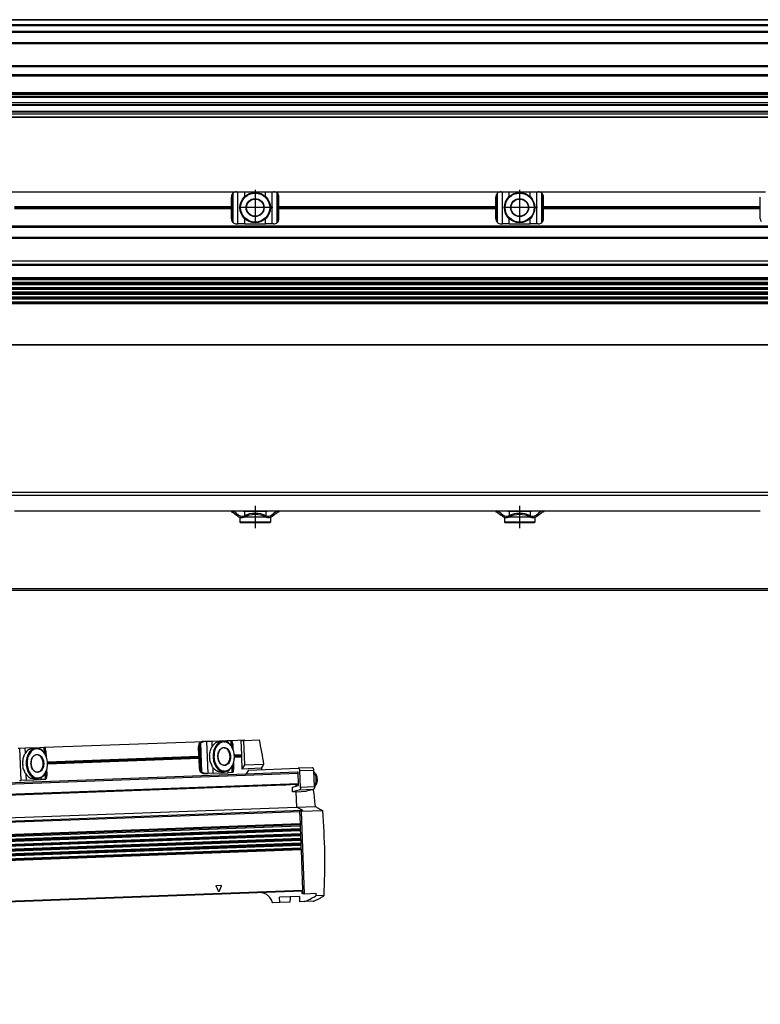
# Model space of a CAD drawing. Header units: millimetres. Extents: x -285 to 2170, y -280 to 203.
# Tile 28 of 32: x 1592 to 1872, y -252 to 120. Entities that reach past the tile are written whole.
import ezdxf

# ---------------------------------------------------------------- set-up
doc = ezdxf.new("R2010")
doc.units = ezdxf.units.MM
doc.linetypes.add('DOT_CENTER', pattern=[14, 12, -1, 0, -1])
doc.layers.add('1', color=7, linetype='Continuous')

# ---------------------------------------------------------------- blocks, each defined once
blk = doc.blocks.new('REGLA__10', base_point=(445.6, 83.41))
at = {"color": 7, "linetype": 'Continuous'}
for p, q in [((2094.3, 120.41), (543.3, 120.41)), ((554.6, 118.41), (2096.1, 118.41)), ((554.6, 115.91), (2096.1, 115.91)), ((554.6, 111.61), (2096.1, 111.61)), ((554.6, 102.91), (2096.1, 102.91)), ((2096.1, 98.99), (554.6, 98.99)), ((2096.1, 92.69), (554.6, 92.69)), ((554.6, 92.47), (2096.1, 92.47)), ((554.6, 92.43), (2096.1, 92.43)), ((2096.1, 92.09), (554.6, 92.09)), ((2096.1, 91.3), (554.6, 91.3)), ((2096.1, 90.91), (554.6, 90.91)), ((553.73, 85.83), (2090.3, 85.83)), ((2096.1, 88.91), (554.6, 88.91)), ((554.6, 88.13), (2090.3, 88.13)), ((2096.1, 84.71), (456.1, 84.71)), ((456.1, 83.71), (2096.1, 83.71)), ((2096.1, 83.41), (456.1, 83.41)), ((2096.1, 85.42), (543.32, 85.42))]:
    blk.add_line(p, q, dxfattribs=at)
at = {"color": 3, "linetype": 'Continuous'}
for p, q in [((2096.1, 120.21), (543.5, 120.21)), ((554.6, 118.61), (2096.1, 118.61)), ((554.6, 118.21), (2096.1, 118.21)), ((554.6, 116.09), (2096.1, 116.09)), ((554.6, 115.71), (2096.1, 115.71)), ((554.6, 111.81), (2096.1, 111.81)), ((554.6, 111.41), (2096.1, 111.41)), ((554.6, 103.11), (2096.1, 103.11)), ((554.6, 102.71), (2096.1, 102.71)), ((2096.1, 99.49), (554.6, 99.49)), ((554.6, 88.33), (2096.1, 88.33)), ((543.53, 85.63), (2096.1, 85.63))]:
    blk.add_line(p, q, dxfattribs=at)
blk = doc.blocks.new('Regla_G2_cm1540__12', base_point=(445.6, 83.41))
blk.add_blockref('REGLA__10', (445.6, 83.41))
blk = doc.blocks.new('E1', base_point=(626, 100.95))
blk.add_blockref('Regla_G2_cm1540__12', (445.6, 83.41))
blk = doc.blocks.new('REGLA__20', base_point=(445.6, -96.46))
at = {"color": 7, "linetype": 'Continuous'}
for p, q in [((2096.1, -58.46), (456.1, -58.46)), ((456.1, -59.46), (2096.1, -59.46)), ((1589.6, -65.46), (1671.6, -65.46)), ((1671.6, -65.46), (1671.93, -65.46)), ((1671.6, -65.46), (1671.6, -65.96)), ((1671.93, -65.96), (1671.6, -65.96)), ((1671.93, -65.46), (1689.27, -65.46)), ((1672.23, -66.06), (1673.6, -67.08)), ((1673.6, -66.46), (1672.53, -65.66)), ((1673.6, -66.46), (1674.4, -67.06)), ((1676.1, -65.46), (1676.1, -65.71)), ((1676.63, -65.71), (1676.1, -65.71)), ((1676.63, -65.71), (1676.63, -67.19)), ((1684.58, -65.71), (1676.63, -65.71)), ((1684.58, -65.71), (1684.58, -67.19)), ((1685.1, -65.71), (1684.58, -65.71)), ((1685.1, -65.46), (1685.1, -65.71)), ((1686.8, -67.06), (1687.6, -66.46)), ((1688.67, -65.66), (1687.6, -66.46)), ((1687.6, -67.08), (1688.97, -66.06)), ((1689.13, -65.96), (1688.97, -66.06)), ((1689.6, -65.96), (1689.13, -65.96)), ((1689.27, -65.46), (1689.6, -65.46)), ((1689.6, -65.46), (1689.6, -65.96)), ((1689.6, -65.46), (1771.6, -65.46)), ((1771.6, -65.46), (1771.93, -65.46)), ((1771.6, -65.46), (1771.6, -65.96)), ((1771.93, -65.96), (1771.6, -65.96)), ((1771.93, -65.46), (1789.27, -65.46)), ((1772.23, -66.06), (1773.6, -67.08)), ((1773.6, -66.46), (1772.53, -65.66)), ((1773.6, -66.46), (1774.4, -67.06)), ((1776.1, -65.46), (1776.1, -65.71)), ((1776.63, -65.71), (1776.1, -65.71)), ((1776.63, -65.71), (1776.63, -67.19)), ((1784.58, -65.71), (1776.63, -65.71)), ((1784.58, -65.71), (1784.58, -67.19)), ((1785.1, -65.71), (1784.58, -65.71)), ((1785.1, -65.46), (1785.1, -65.71)), ((1786.8, -67.06), (1787.6, -66.46)), ((1788.67, -65.66), (1787.6, -66.46)), ((1787.6, -67.08), (1788.97, -66.06)), ((1789.13, -65.96), (1788.97, -66.06)), ((1789.6, -65.96), (1789.13, -65.96)), ((1789.27, -65.46), (1789.6, -65.46)), ((1789.6, -65.46), (1789.6, -65.96)), ((1789.6, -65.46), (1871.6, -65.46)), ((1674.1, -67.46), (1673.6, -67.08)), ((1674.85, -67.86), (1674.85, -69.71)), ((1674.9, -67.86), (1674.85, -67.86)), ((1686.35, -69.71), (1674.85, -69.71)), ((1675.1, -69.96), (1674.85, -69.71)), ((1686.1, -69.96), (1675.1, -69.96)), ((1676.63, -67.86), (1676.3, -67.86)), ((1676.63, -67.74), (1676.63, -67.86)), ((1684.58, -67.86), (1676.63, -67.86)), ((1684.58, -67.74), (1684.58, -67.86)), ((1684.9, -67.86), (1684.58, -67.86)), ((1686.1, -69.96), (1686.35, -69.71)), ((1686.35, -67.86), (1686.3, -67.86)), ((1686.35, -67.86), (1686.35, -69.71)), ((1687.1, -67.46), (1687.6, -67.08)), ((1774.1, -67.46), (1773.6, -67.08)), ((1774.85, -67.86), (1774.85, -69.71)), ((1774.9, -67.86), (1774.85, -67.86)), ((1786.35, -69.71), (1774.85, -69.71)), ((1775.1, -69.96), (1774.85, -69.71)), ((1786.1, -69.96), (1775.1, -69.96)), ((1776.63, -67.86), (1776.3, -67.86)), ((1776.63, -67.74), (1776.63, -67.86)), ((1784.58, -67.86), (1776.63, -67.86)), ((1784.58, -67.74), (1784.58, -67.86)), ((1784.9, -67.86), (1784.58, -67.86)), ((1786.1, -69.96), (1786.35, -69.71)), ((1786.35, -67.86), (1786.3, -67.86)), ((1786.35, -67.86), (1786.35, -69.71)), ((1787.1, -67.46), (1787.6, -67.08)), ((543.3, -95.46), (2094.3, -95.46))]:
    blk.add_line(p, q, dxfattribs=at)
at = {"color": 3, "linetype": 'Continuous'}
for p, q in [((1673.6, -66.46), (1673.6, -67.08)), ((1687.6, -66.46), (1687.6, -67.08)), ((1773.6, -66.46), (1773.6, -67.08)), ((1787.6, -66.46), (1787.6, -67.08)), ((2094.3, -94.96), (457.9, -94.96))]:
    blk.add_line(p, q, dxfattribs=at)
at = {"color": 7, "linetype": 'Continuous'}
for centre, radius, start, end in [((1671.93, -66.46), 1, 53.1301, 90), ((1671.93, -66.46), 0.5, 53.1301, 90), ((1680.6, -76.27), 9.91, 65.247, 114.753), ((1680.6, -76.27), 9.41, 65.256, 114.744), ((1689.27, -66.46), 1, 90, 126.8699), ((1771.93, -66.46), 1, 53.1301, 90), ((1771.93, -66.46), 0.5, 53.1301, 90), ((1780.6, -76.27), 9.91, 65.247, 114.753), ((1780.6, -76.27), 9.41, 65.256, 114.744), ((1789.27, -66.46), 1, 90, 126.8699), ((1675.6, -65.46), 2.5, 233.1301, 253.7398), ((1675.6, -65.46), 2, 233.1301, 295.1169), ((1675.6, -65.46), 2.5, 253.7398, 286.2602), ((1675.6, -65.46), 2.5, 286.2602, 295.0781), ((1685.6, -65.46), 2.5, 244.9219, 253.7398), ((1685.6, -65.46), 2, 244.8831, 306.8699), ((1685.6, -65.46), 2.5, 253.7398, 286.2602), ((1685.6, -65.46), 2.5, 286.2602, 306.8699), ((1775.6, -65.46), 2.5, 233.1301, 253.7398), ((1775.6, -65.46), 2, 233.1301, 295.1169), ((1775.6, -65.46), 2.5, 253.7398, 286.2602), ((1775.6, -65.46), 2.5, 286.2602, 295.0781), ((1785.6, -65.46), 2.5, 244.9219, 253.7398), ((1785.6, -65.46), 2, 244.8831, 306.8699), ((1785.6, -65.46), 2.5, 253.7398, 286.2602), ((1785.6, -65.46), 2.5, 286.2602, 306.8699)]:
    blk.add_arc(centre, radius, start, end, dxfattribs=at)
at = {"layer": '1', "color": 2, "linetype": 'DOT_CENTER'}
for p, q in [((1680.6, -63.46), (1680.6, -71.96)), ((1780.6, -63.46), (1780.6, -71.96))]:
    blk.add_line(p, q, dxfattribs=at)
blk = doc.blocks.new('Regla_G2_cm1540__21', base_point=(445.6, -96.46))
blk.add_blockref('REGLA__20', (445.6, -96.46))
blk = doc.blocks.new('B1', base_point=(626, -76))
blk.add_blockref('Regla_G2_cm1540__21', (445.6, -96.46))
blk = doc.blocks.new('REGLA__23', base_point=(506.37, -257.01))
at = {"color": 7, "linetype": 'Continuous'}
for p, q in [((1600.94, -154.86), (1661.27, -152.63)), ((1661.27, -152.63), (1661.71, -152.61)), ((1661.71, -152.61), (1662.33, -152.59)), ((1662.33, -152.59), (1664.32, -152.52)), ((1664.32, -152.52), (1669.89, -152.31)), ((1667.21, -152.66), (1668.52, -152.61)), ((1669.89, -152.31), (1671.51, -152.25)), ((1671.51, -152.25), (1671.6, -152.25)), ((1671.6, -152.25), (1676.46, -152.07)), ((1675.19, -152.31), (1676.25, -152.27)), ((1675.19, -152.31), (1675.39, -157.67)), ((1676.25, -152.27), (1676.6, -161.57)), ((1676.25, -152.27), (1676.47, -152.27)), ((1676.46, -152.07), (1676.47, -152.27)), ((1676.47, -152.27), (1682.09, -152.06)), ((1591.05, -155.23), (1591.66, -155.21)), ((1591.66, -155.21), (1593.66, -155.13)), ((1593.66, -155.13), (1599.23, -154.93)), ((1596.55, -155.28), (1597.86, -155.23)), ((1599.23, -154.93), (1600.85, -154.87)), ((1600.85, -154.87), (1600.94, -154.86)), ((1601.28, -157.57), (1601.2, -155.4)), ((1601.25, -155.56), (1601.2, -155.4)), ((1601.25, -155.56), (1601.32, -157.65)), ((1659.35, -158.26), (1659.22, -154.71)), ((1659.88, -162.89), (1659.57, -154.69)), ((1671.91, -152.94), (1671.86, -152.78)), ((1671.94, -154.95), (1671.86, -152.78)), ((1671.91, -152.94), (1671.99, -155.03)), ((1672.35, -155.88), (1672.29, -154.22)), ((1601.69, -158.49), (1601.63, -156.84)), ((1602.1, -160.38), (1659.35, -158.26)), ((1659.38, -159.14), (1602.14, -161.27)), ((1659.38, -159.14), (1659.35, -158.26)), ((1659.52, -162.9), (1659.38, -159.14)), ((1672.77, -157.77), (1675.39, -157.67)), ((1675.42, -158.55), (1672.8, -158.65)), ((1675.39, -157.67), (1675.42, -158.55)), ((1675.42, -158.55), (1675.59, -163.11)), ((1601.93, -165.03), (1601.87, -163.18)), ((1672.27, -163.89), (1672.19, -161.52)), ((1672.22, -161.43), (1672.31, -163.72)), ((1672.27, -163.89), (1672.31, -163.72)), ((1672.6, -162.42), (1672.53, -160.56)), ((1676.6, -161.57), (1675.59, -163.11)), ((1682.92, -162.83), (1675.59, -163.11)), ((1676.6, -161.57), (1683.8, -161.3)), ((1678.09, -163.51), (1677.08, -165.05)), ((1678.09, -163.51), (1696.81, -162.82)), ((1702.11, -162.62), (1696.81, -162.82)), ((1697.79, -170.04), (1697.55, -163.79)), ((1703.09, -169.84), (1702.85, -163.6)), ((1677.08, -165.05), (541.26, -207.14)), ((1591.5, -167.42), (1592.12, -167.4)), ((1594.11, -167.33), (1592.12, -167.4)), ((1594.11, -167.33), (1599.68, -167.12)), ((1596.97, -166.77), (1598.28, -166.72)), ((1601.3, -167.06), (1599.68, -167.12)), ((1601.39, -167.06), (1601.3, -167.06)), ((1601.61, -166.51), (1601.52, -164.14)), ((1601.56, -164.05), (1601.65, -166.34)), ((1601.61, -166.51), (1601.65, -166.34)), ((1661.72, -164.82), (1662.16, -164.8)), ((1662.16, -164.8), (1662.78, -164.78)), ((1664.77, -164.71), (1662.78, -164.78)), ((1664.77, -164.71), (1670.34, -164.5)), ((1667.64, -164.15), (1668.94, -164.1)), ((1671.96, -164.44), (1670.34, -164.5)), ((1672.05, -164.44), (1671.96, -164.44)), ((1696.51, -164.33), (1677.08, -165.05)), ((1696.87, -164.32), (1696.51, -164.33)), ((1696.88, -164.82), (1696.87, -164.32)), ((1697.02, -168.52), (1696.88, -164.82)), ((541.42, -211.54), (1697.03, -168.72)), ((541.69, -211.71), (1691.77, -169.09)), ((1696.09, -169), (1691.99, -169.15)), ((1694.68, -169.95), (1697.05, -169.3)), ((1694.74, -171.72), (1694.68, -169.95)), ((1697.23, -171.05), (1694.74, -171.72)), ((1695.91, -169.01), (1695.93, -169.61)), ((1697.05, -169.3), (1697.02, -168.52)), ((1702.53, -170.85), (1700.05, -171.52)), ((1702.59, -170.99), (1701.92, -171.01)), ((1696.01, -171.67), (1694.74, -171.72)), ((1696.02, -171.67), (1696.01, -171.67)), ((1696.01, -171.67), (1696.23, -177.49)), ((1696.02, -171.67), (1700.05, -171.52)), ((1696.02, -171.67), (1696.24, -177.48)), ((537.38, -220.43), (1696.23, -177.49)), ((1698.45, -178.63), (1696.23, -177.49)), ((1696.24, -177.48), (1703.25, -177.22)), ((1698.67, -178.74), (1696.24, -177.48)), ((1697.4, -178.78), (1698.67, -178.74)), ((1697.4, -178.78), (1697.42, -179.13)), ((1697.4, -178.78), (1698.12, -179.15)), ((1697.42, -179.13), (1697.59, -183.86)), ((1706.15, -178.86), (1698.12, -179.15)), ((1699.28, -210.26), (1698.12, -179.15)), ((1697.59, -183.86), (541.98, -226.68)), ((542.01, -227.37), (1697.62, -184.54)), ((1697.66, -185.69), (542.05, -228.52)), ((1697.59, -183.86), (1697.62, -184.54)), ((1697.62, -184.54), (1697.66, -185.69)), ((1697.66, -185.69), (1697.68, -186.37)), ((542.07, -229.2), (1697.68, -186.37)), ((542.12, -230.35), (1697.73, -187.52)), ((542.14, -231.03), (1697.75, -188.21)), ((1697.79, -189.36), (542.18, -232.18)), ((1697.68, -186.37), (1697.73, -187.52)), ((1697.73, -187.52), (1697.75, -188.21)), ((1697.75, -188.21), (1697.79, -189.36)), ((1697.79, -189.36), (1697.82, -190.04)), ((542.21, -232.86), (1697.82, -190.04)), ((1697.86, -191.19), (542.25, -234.01)), ((542.28, -234.69), (1697.89, -191.87)), ((1697.93, -193.02), (542.32, -235.84)), ((1697.96, -193.7), (542.35, -236.53)), ((1697.82, -190.04), (1697.86, -191.19)), ((1697.86, -191.19), (1697.89, -191.87)), ((1697.89, -191.87), (1697.93, -193.02)), ((1697.93, -193.02), (1697.96, -193.7)), ((1697.96, -193.7), (1698.53, -209.09)), ((1698.53, -209.29), (542.92, -252.11)), ((1693.85, -211.41), (1689.81, -211.56)), ((1689.89, -213.61), (1689.81, -211.56)), ((1697.31, -211.28), (1693.85, -211.41)), ((1697.31, -211.28), (1697.39, -213.33)), ((1698.42, -210.09), (1698.39, -209.29)), ((1698.53, -209.09), (1698.57, -210.28)), ((1699.28, -210.26), (1698.57, -210.28)), ((1699.28, -210.26), (1703.52, -210.1)), ((1703.52, -210.1), (1703.55, -211.12)), ((1706.66, -211), (1703.55, -211.12)), ((1689.89, -213.61), (1687.24, -213.71)), ((1693.73, -213.47), (1689.89, -213.61)), ((1699.13, -213.26), (1697.39, -213.33)), ((1702.53, -213.14), (1699.13, -213.26))]:
    blk.add_line(p, q, dxfattribs=at)
at = {"color": 3, "linetype": 'Continuous'}
for p, q in [((1662.78, -164.78), (1662.33, -152.59)), ((1664.39, -154.46), (1664.32, -152.52)), ((1669.91, -152.9), (1669.89, -152.31)), ((1671.59, -154.37), (1671.51, -152.25)), ((1592.12, -167.4), (1591.66, -155.21)), ((1593.73, -157.08), (1593.66, -155.13)), ((1599.25, -155.52), (1599.23, -154.93)), ((1600.93, -156.99), (1600.85, -154.87)), ((1659.22, -154.71), (1659.57, -154.69)), ((1660.15, -163.98), (1659.77, -153.58)), ((1660.45, -164.33), (1660.04, -153.21)), ((1602.13, -160.75), (1659.37, -158.63)), ((1602.13, -160.9), (1659.37, -158.77)), ((1672.79, -158.14), (1675.41, -158.04)), ((1672.8, -158.28), (1675.41, -158.18)), ((1659.52, -162.9), (1659.88, -162.89)), ((1664.77, -164.71), (1664.69, -162.56)), ((1670.34, -164.5), (1670.31, -163.71)), ((1671.96, -164.44), (1671.88, -162.12)), ((1702.85, -163.6), (1697.55, -163.79)), ((1696.88, -164.82), (541.28, -207.64)), ((1594.11, -167.33), (1594.03, -165.18)), ((1599.68, -167.12), (1599.65, -166.33)), ((1601.3, -167.06), (1601.22, -164.73)), ((541.41, -211.34), (1697.02, -168.52)), ((541.88, -211.6), (1691.62, -168.99)), ((1702.53, -170.85), (1697.23, -171.05)), ((1703.09, -169.84), (1697.79, -170.04)), ((539.6, -221.57), (1698.45, -178.63)), ((541.58, -221.96), (1697.42, -179.13)), ((1697.6, -184.13), (541.99, -226.95)), ((1697.61, -184.27), (542, -227.1)), ((1697.67, -185.96), (542.06, -228.79)), ((1697.67, -186.1), (542.06, -228.93)), ((1697.74, -187.79), (542.13, -230.62)), ((1697.74, -187.94), (542.13, -230.76)), ((1697.8, -189.63), (542.2, -232.45)), ((1697.81, -189.77), (542.2, -232.59)), ((1697.87, -191.46), (542.26, -234.28)), ((1697.88, -191.6), (542.27, -234.42)), ((1697.94, -193.29), (542.33, -236.11)), ((1697.95, -193.43), (542.34, -236.25)), ((1666.75, -209.34), (1665.93, -207.52)), ((1666.07, -207.14), (1667.58, -207.08)), ((1667.74, -207.45), (1667.06, -209.33)), ((1698.53, -209.09), (542.92, -251.91))]:
    blk.add_line(p, q, dxfattribs=at)
at = {"color": 7, "linetype": 'Continuous'}
for centre, radius, start, end in [((1671.45, -158.26), 8.1, 176.76, 187.4846), ((1600.79, -160.87), 8.1, 176.76, 187.4846), ((1691.96, -168.27), 0.886, 260.4711, 272.0924)]:
    blk.add_arc(centre, radius, start, end, dxfattribs=at)
for points, knots in [([(1661.27, -152.63), (1661.03, -152.65), (1660.58, -152.69), (1660.16, -152.89), (1659.96, -152.99)], [0, 0, 0, 0, 0.691442, 1.364768, 1.364768, 1.364768, 1.364768]), ([(1660.04, -153.21), (1660.29, -153.05), (1660.79, -152.71), (1661.4, -152.65), (1661.71, -152.61)], [0, 0, 0, 0, 0.878357, 1.798194, 1.798194, 1.798194, 1.798194]), ([(1667.21, -152.66), (1666.62, -152.79), (1665.37, -153.07), (1664.63, -154.14), (1664.24, -154.7)], [0, 0, 0, 0, 1.741697, 3.722677, 3.722677, 3.722677, 3.722677]), ([(1668.52, -152.61), (1667.98, -152.73), (1666.84, -152.97), (1665.57, -154.43), (1664.76, -156.32), (1664.7, -157.76), (1664.67, -158.51)], [0, 0, 0, 0, 1.616329, 3.431134, 5.494301, 7.716385, 7.716385, 7.716385, 7.716385]), ([(1672.79, -158.21), (1672.71, -157.46), (1672.54, -156.03), (1671.6, -154.2), (1670.22, -152.85), (1669.06, -152.69), (1668.52, -152.61)], [0, 0, 0, 0, 2.222084, 4.285251, 6.100056, 7.716385, 7.716385, 7.716385, 7.716385]), ([(1671.6, -152.25), (1671.65, -152.29), (1671.8, -152.42), (1671.84, -152.63), (1671.86, -152.78)], [0, 0, 0, 0, 0.1908491, 0.6061063, 0.6061063, 0.6061063, 0.6061063]), ([(1682.09, -152.06), (1682.4, -153.59), (1683.02, -156.66), (1683.54, -159.75), (1683.8, -161.3)], [0, 0, 0, 0, 4.693102, 9.399739, 9.399739, 9.399739, 9.399739]), ([(1596.55, -155.28), (1595.96, -155.41), (1594.71, -155.69), (1593.97, -156.76), (1593.58, -157.32)], [0, 0, 0, 0, 1.741697, 3.722677, 3.722677, 3.722677, 3.722677]), ([(1597.86, -155.23), (1597.32, -155.35), (1596.17, -155.59), (1594.9, -157.05), (1594.09, -158.94), (1594.04, -160.38), (1594.01, -161.13)], [0, 0, 0, 0, 1.616329, 3.431134, 5.494301, 7.716385, 7.716385, 7.716385, 7.716385]), ([(1602.13, -160.82), (1602.05, -160.12), (1601.89, -158.75), (1600.98, -156.98), (1599.67, -155.75), (1598.04, -155.31), (1596.43, -155.87), (1595.22, -157.19), (1594.44, -159.03), (1594.39, -160.4), (1594.36, -161.11)], [0, 0, 0, 0, 2.125471, 4.098936, 5.834836, 7.38089, 8.926944, 10.662844, 12.636309, 14.76178, 14.76178, 14.76178, 14.76178]), ([(1602.13, -160.82), (1602.05, -160.08), (1601.88, -158.65), (1600.93, -156.82), (1599.56, -155.47), (1598.4, -155.3), (1597.86, -155.23)], [0, 0, 0, 0, 2.222084, 4.285251, 6.100056, 7.716385, 7.716385, 7.716385, 7.716385]), ([(1600.94, -154.86), (1600.99, -154.91), (1601.14, -155.04), (1601.18, -155.25), (1601.2, -155.4)], [0, 0, 0, 0, 0.1908491, 0.6061063, 0.6061063, 0.6061063, 0.6061063]), ([(1601.63, -156.84), (1601.61, -156.61), (1601.56, -156.15), (1601.35, -155.75), (1601.25, -155.56)], [0, 0, 0, 0, 0.694624, 1.348749, 1.348749, 1.348749, 1.348749]), ([(1659.41, -153.59), (1659.35, -153.77), (1659.23, -154.13), (1659.22, -154.51), (1659.22, -154.71)], [0, 0, 0, 0, 0.556583, 1.137064, 1.137064, 1.137064, 1.137064]), ([(1659.41, -153.59), (1659.44, -153.53), (1659.5, -153.41), (1659.62, -153.25), (1659.78, -153.1), (1659.9, -153.02), (1659.96, -152.99)], [0, 0, 0, 0, 0.2023408, 0.4055734, 0.6111536, 0.8295963, 0.8295963, 0.8295963, 0.8295963]), ([(1659.77, -153.58), (1659.71, -153.76), (1659.58, -154.12), (1659.58, -154.5), (1659.57, -154.69)], [0, 0, 0, 0, 0.556583, 1.137064, 1.137064, 1.137064, 1.137064]), ([(1659.77, -153.58), (1659.78, -153.55), (1659.81, -153.48), (1659.87, -153.39), (1659.95, -153.29), (1660.01, -153.24), (1660.04, -153.21)], [0, 0, 0, 0, 0.1080226, 0.2240645, 0.3298644, 0.4579017, 0.4579017, 0.4579017, 0.4579017]), ([(1663.37, -157.8), (1663.4, -157.51), (1663.47, -156.95), (1663.69, -156.14), (1663.96, -155.4), (1664.15, -154.92), (1664.24, -154.7)], [0, 0, 0, 0, 0.859657, 1.688445, 2.516812, 3.22962, 3.22962, 3.22962, 3.22962]), ([(1672.79, -158.21), (1672.71, -157.5), (1672.56, -156.13), (1671.65, -154.36), (1670.34, -153.13), (1668.7, -152.7), (1667.1, -153.25), (1665.88, -154.58), (1665.11, -156.41), (1665.05, -157.78), (1665.02, -158.49)], [0, 0, 0, 0, 2.125471, 4.098936, 5.834836, 7.38089, 8.926944, 10.662844, 12.636309, 14.76178, 14.76178, 14.76178, 14.76178]), ([(1666.51, -158.44), (1666.59, -159.02), (1666.74, -160.1), (1667.65, -161.4), (1669.04, -161.93), (1670.39, -161.3), (1671.18, -159.94), (1671.41, -158.26), (1671.05, -156.6), (1670.17, -155.3), (1668.77, -154.77), (1667.43, -155.4), (1666.61, -156.76), (1666.54, -157.86), (1666.51, -158.44)], [0, 0, 0, 0, 1.730223, 3.254404, 4.539877, 5.825349, 7.349531, 9.079753, 10.809976, 12.334157, 13.61963, 14.905103, 16.429284, 18.159507, 18.159507, 18.159507, 18.159507]), ([(1668.68, -155.11), (1668.38, -155.17), (1667.73, -155.31), (1667.01, -156.13), (1666.55, -157.2), (1666.52, -158.02), (1666.51, -158.44)], [0, 0, 0, 0, 0.913577, 1.939336, 3.105475, 4.361435, 4.361435, 4.361435, 4.361435]), ([(1668.92, -161.6), (1669.33, -161.48), (1670.22, -161.23), (1670.97, -159.85), (1671.2, -158.27), (1670.85, -156.7), (1670, -155.38), (1669.1, -155.19), (1668.68, -155.11)], [0, 0, 0, 0, 1.228779, 2.685686, 4.339589, 5.993492, 7.450399, 8.679178, 8.679178, 8.679178, 8.679178]), ([(1672.29, -154.22), (1672.27, -153.99), (1672.23, -153.54), (1672.01, -153.14), (1671.91, -152.94)], [0, 0, 0, 0, 0.694624, 1.348749, 1.348749, 1.348749, 1.348749]), ([(1592.71, -160.42), (1592.74, -160.13), (1592.81, -159.57), (1593.03, -158.76), (1593.3, -158.02), (1593.49, -157.54), (1593.58, -157.32)], [0, 0, 0, 0, 0.859657, 1.688445, 2.516812, 3.22962, 3.22962, 3.22962, 3.22962]), ([(1595.84, -161.06), (1595.92, -161.63), (1596.08, -162.72), (1596.99, -164.02), (1598.38, -164.55), (1599.73, -163.91), (1600.52, -162.56), (1600.75, -160.88), (1600.39, -159.22), (1599.5, -157.92), (1598.11, -157.39), (1596.77, -158.02), (1595.95, -159.38), (1595.88, -160.48), (1595.84, -161.06)], [0, 0, 0, 0, 1.730223, 3.254404, 4.539877, 5.825349, 7.349531, 9.079753, 10.809976, 12.334157, 13.61963, 14.905103, 16.429284, 18.159507, 18.159507, 18.159507, 18.159507]), ([(1598.02, -157.72), (1597.71, -157.79), (1597.07, -157.93), (1596.35, -158.75), (1595.89, -159.82), (1595.86, -160.64), (1595.84, -161.06)], [0, 0, 0, 0, 0.913577, 1.939336, 3.105475, 4.361435, 4.361435, 4.361435, 4.361435]), ([(1598.26, -164.22), (1598.67, -164.1), (1599.56, -163.84), (1600.31, -162.47), (1600.53, -160.88), (1600.19, -159.32), (1599.34, -158), (1598.43, -157.81), (1598.02, -157.72)], [0, 0, 0, 0, 1.228779, 2.685686, 4.339589, 5.993492, 7.450399, 8.679178, 8.679178, 8.679178, 8.679178]), ([(1664.53, -162.33), (1664.42, -162.12), (1664.19, -161.66), (1663.87, -160.94), (1663.59, -160.14), (1663.48, -159.59), (1663.42, -159.31)], [0, 0, 0, 0, 0.712866, 1.541304, 2.370036, 3.22962, 3.22962, 3.22962, 3.22962]), ([(1664.67, -158.51), (1664.75, -159.25), (1664.92, -160.68), (1665.87, -162.51), (1667.24, -163.87), (1668.4, -164.03), (1668.94, -164.1)], [0, 0, 0, 0, 2.222084, 4.285251, 6.100056, 7.716385, 7.716385, 7.716385, 7.716385]), ([(1665.02, -158.49), (1665.1, -159.2), (1665.26, -160.57), (1666.17, -162.34), (1667.48, -163.57), (1669.12, -164), (1670.72, -163.45), (1671.93, -162.12), (1672.71, -160.29), (1672.77, -158.92), (1672.79, -158.21)], [0, 0, 0, 0, 2.125471, 4.098936, 5.834836, 7.38089, 8.926944, 10.662844, 12.636309, 14.76178, 14.76178, 14.76178, 14.76178]), ([(1666.51, -158.44), (1666.55, -158.86), (1666.65, -159.67), (1667.18, -160.7), (1667.96, -161.47), (1668.61, -161.56), (1668.92, -161.6)], [0, 0, 0, 0, 1.25596, 2.422099, 3.447858, 4.361435, 4.361435, 4.361435, 4.361435]), ([(1668.94, -164.1), (1669.48, -163.99), (1670.63, -163.74), (1671.89, -162.29), (1672.71, -160.39), (1672.76, -158.95), (1672.79, -158.21)], [0, 0, 0, 0, 1.616329, 3.431134, 5.494301, 7.716385, 7.716385, 7.716385, 7.716385]), ([(1593.86, -164.95), (1593.76, -164.74), (1593.53, -164.28), (1593.21, -163.56), (1592.93, -162.76), (1592.82, -162.21), (1592.76, -161.93)], [0, 0, 0, 0, 0.712866, 1.541304, 2.370036, 3.22962, 3.22962, 3.22962, 3.22962]), ([(1594.01, -161.13), (1594.09, -161.87), (1594.26, -163.3), (1595.2, -165.13), (1596.58, -166.48), (1597.74, -166.65), (1598.28, -166.72)], [0, 0, 0, 0, 2.222084, 4.285251, 6.100056, 7.716385, 7.716385, 7.716385, 7.716385]), ([(1594.36, -161.11), (1594.44, -161.82), (1594.6, -163.19), (1595.51, -164.96), (1596.82, -166.19), (1598.45, -166.62), (1600.06, -166.07), (1601.27, -164.74), (1602.05, -162.91), (1602.1, -161.54), (1602.13, -160.82)], [0, 0, 0, 0, 2.125471, 4.098936, 5.834836, 7.38089, 8.926944, 10.662844, 12.636309, 14.76178, 14.76178, 14.76178, 14.76178]), ([(1595.84, -161.06), (1595.89, -161.48), (1595.98, -162.29), (1596.52, -163.32), (1597.3, -164.09), (1597.95, -164.18), (1598.26, -164.22)], [0, 0, 0, 0, 1.25596, 2.422099, 3.447858, 4.361435, 4.361435, 4.361435, 4.361435]), ([(1598.28, -166.72), (1598.82, -166.61), (1599.96, -166.36), (1601.23, -164.9), (1602.04, -163.01), (1602.1, -161.57), (1602.13, -160.82)], [0, 0, 0, 0, 1.616329, 3.431134, 5.494301, 7.716385, 7.716385, 7.716385, 7.716385]), ([(1659.52, -162.9), (1659.54, -163.09), (1659.57, -163.48), (1659.73, -163.83), (1659.8, -164)], [0, 0, 0, 0, 0.580481, 1.137064, 1.137064, 1.137064, 1.137064]), ([(1659.88, -162.89), (1659.89, -163.08), (1659.93, -163.46), (1660.08, -163.81), (1660.15, -163.98)], [0, 0, 0, 0, 0.580481, 1.137064, 1.137064, 1.137064, 1.137064]), ([(1664.53, -162.33), (1664.96, -162.87), (1665.77, -163.87), (1667.04, -164.06), (1667.64, -164.15)], [0, 0, 0, 0, 1.98098, 3.722677, 3.722677, 3.722677, 3.722677]), ([(1672.27, -163.89), (1672.26, -164.03), (1672.24, -164.25), (1672.1, -164.39), (1672.05, -164.44)], [0, 0, 0, 0, 0.4152572, 0.6061063, 0.6061063, 0.6061063, 0.6061063]), ([(1672.31, -163.72), (1672.4, -163.52), (1672.58, -163.1), (1672.59, -162.65), (1672.6, -162.42)], [0, 0, 0, 0, 0.654125, 1.348749, 1.348749, 1.348749, 1.348749]), ([(1683.8, -161.3), (1683.66, -161.56), (1683.37, -162.07), (1683.07, -162.58), (1682.92, -162.83)], [0, 0, 0, 0, 0.882614, 1.768266, 1.768266, 1.768266, 1.768266]), ([(1682.92, -162.83), (1682.94, -162.92), (1682.96, -163.08), (1682.99, -163.25), (1683, -163.33)], [0, 0, 0, 0, 0.2520696, 0.5041703, 0.5041703, 0.5041703, 0.5041703]), ([(1697.55, -163.79), (1697.54, -163.66), (1697.51, -163.42), (1697.35, -163.1), (1697.11, -162.86), (1696.91, -162.83), (1696.81, -162.82)], [0, 0, 0, 0, 0.386449, 0.745261, 1.060879, 1.34198, 1.34198, 1.34198, 1.34198]), ([(1702.85, -163.6), (1702.84, -163.47), (1702.81, -163.22), (1702.65, -162.9), (1702.41, -162.67), (1702.21, -162.64), (1702.11, -162.62)], [0, 0, 0, 0, 0.386449, 0.745261, 1.060879, 1.34198, 1.34198, 1.34198, 1.34198]), ([(1593.86, -164.95), (1594.3, -165.49), (1595.11, -166.49), (1596.38, -166.68), (1596.97, -166.77)], [0, 0, 0, 0, 1.98098, 3.722677, 3.722677, 3.722677, 3.722677]), ([(1601.61, -166.51), (1601.6, -166.65), (1601.58, -166.86), (1601.44, -167.01), (1601.39, -167.06)], [0, 0, 0, 0, 0.4152572, 0.6061063, 0.6061063, 0.6061063, 0.6061063]), ([(1601.65, -166.34), (1601.74, -166.14), (1601.92, -165.72), (1601.93, -165.27), (1601.93, -165.03)], [0, 0, 0, 0, 0.654125, 1.348749, 1.348749, 1.348749, 1.348749]), ([(1660.39, -164.56), (1660.32, -164.53), (1660.2, -164.46), (1660.04, -164.33), (1659.9, -164.17), (1659.83, -164.06), (1659.8, -164)], [0, 0, 0, 0, 0.2184427, 0.4240229, 0.6272556, 0.8295963, 0.8295963, 0.8295963, 0.8295963]), ([(1660.45, -164.33), (1660.42, -164.3), (1660.35, -164.25), (1660.27, -164.17), (1660.21, -164.08), (1660.17, -164.02), (1660.15, -163.98)], [0, 0, 0, 0, 0.1280373, 0.2338372, 0.3498791, 0.4579017, 0.4579017, 0.4579017, 0.4579017]), ([(1660.39, -164.56), (1660.6, -164.64), (1661.03, -164.81), (1661.49, -164.82), (1661.72, -164.82)], [0, 0, 0, 0, 0.673326, 1.364768, 1.364768, 1.364768, 1.364768]), ([(1662.16, -164.8), (1661.85, -164.79), (1661.24, -164.77), (1660.71, -164.47), (1660.45, -164.33)], [0, 0, 0, 0, 0.919837, 1.798194, 1.798194, 1.798194, 1.798194]), ([(1702.88, -164.24), (1703.06, -164.44), (1703.36, -164.76), (1703.7, -165.4), (1703.94, -166.11), (1704.04, -166.89), (1704.01, -167.74), (1703.82, -168.54), (1703.48, -169.26), (1703.2, -169.59), (1703.08, -169.74)], [0, 0, 0, 0, 0.778565, 1.32007, 2.155574, 3.008068, 3.667116, 4.695593, 5.463961, 6.015974, 6.015974, 6.015974, 6.015974]), ([(1691.62, -168.99), (1691.6, -168.98), (1691.54, -168.96), (1691.49, -168.94), (1691.47, -168.92)], [0, 0, 0, 0, 0.0747071, 0.1668948, 0.1668948, 0.1668948, 0.1668948]), ([(1691.62, -168.99), (1691.63, -168.99), (1691.64, -169), (1691.66, -169), (1691.68, -169.02), (1691.7, -169.03), (1691.72, -169.04), (1691.74, -169.06), (1691.75, -169.07), (1691.77, -169.08), (1691.77, -169.09)], [0, 0, 0, 0, 0.0213248, 0.0406319, 0.0631537, 0.0874359, 0.1112454, 0.1361923, 0.1580928, 0.1845707, 0.1845707, 0.1845707, 0.1845707]), ([(1691.77, -169.09), (1691.78, -169.09), (1691.78, -169.1), (1691.79, -169.12), (1691.8, -169.13), (1691.81, -169.14), (1691.81, -169.14)], [0, 0, 0, 0, 0.01630604, 0.03261162, 0.04891671, 0.06522135, 0.06522135, 0.06522135, 0.06522135]), ([(1692.62, -168.88), (1692.52, -168.96), (1692.34, -169.1), (1692.1, -169.14), (1691.99, -169.15)], [0, 0, 0, 0, 0.3550974, 0.6931638, 0.6931638, 0.6931638, 0.6931638]), ([(1696.09, -169), (1696.2, -168.98), (1696.44, -168.95), (1696.62, -168.8), (1696.72, -168.73)], [0, 0, 0, 0, 0.3380664, 0.6931638, 0.6931638, 0.6931638, 0.6931638]), ([(1697.79, -170.04), (1697.78, -170.15), (1697.77, -170.38), (1697.66, -170.69), (1697.48, -170.93), (1697.31, -171.01), (1697.23, -171.05)], [0, 0, 0, 0, 0.347691, 0.675069, 0.968796, 1.229832, 1.229832, 1.229832, 1.229832]), ([(1702.25, -170.92), (1702.3, -170.94), (1702.42, -170.97), (1702.53, -170.98), (1702.59, -170.99)], [0, 0, 0, 0, 0.1718262, 0.351848, 0.351848, 0.351848, 0.351848]), ([(1703.09, -169.84), (1703.08, -169.96), (1703.07, -170.18), (1702.96, -170.49), (1702.78, -170.74), (1702.61, -170.81), (1702.53, -170.85)], [0, 0, 0, 0, 0.347691, 0.675069, 0.968796, 1.229832, 1.229832, 1.229832, 1.229832]), ([(1702.59, -170.99), (1702.71, -172.03), (1702.95, -174.1), (1703.15, -176.18), (1703.25, -177.22)], [0, 0, 0, 0, 3.133461, 6.269738, 6.269738, 6.269738, 6.269738]), ([(1698.45, -178.63), (1698.47, -178.64), (1698.52, -178.67), (1698.56, -178.72), (1698.57, -178.74)], [0, 0, 0, 0, 0.0832836, 0.1712197, 0.1712197, 0.1712197, 0.1712197]), ([(1703.25, -177.22), (1703.74, -177.49), (1704.71, -178.03), (1705.67, -178.58), (1706.15, -178.86)], [0, 0, 0, 0, 1.674382, 3.32675, 3.32675, 3.32675, 3.32675]), ([(1706.66, -211), (1706.85, -205.65), (1707.23, -194.92), (1706.51, -184.21), (1706.15, -178.86)], [0, 0, 0, 0, 16.073465, 32.170162, 32.170162, 32.170162, 32.170162]), ([(1687.24, -213.71), (1686.99, -213.15), (1686.52, -212.09), (1685.42, -210.86), (1684.15, -210.04), (1683.22, -209.93), (1682.78, -209.87)], [0, 0, 0, 0, 1.811643, 3.46922, 4.895268, 6.227359, 6.227359, 6.227359, 6.227359]), ([(1693.85, -211.41), (1693.83, -211.75), (1693.79, -212.44), (1693.75, -213.12), (1693.73, -213.47)], [0, 0, 0, 0, 1.02914, 2.057866, 2.057866, 2.057866, 2.057866]), ([(1698.57, -210.28), (1698.53, -210.27), (1698.44, -210.24), (1698.43, -210.14), (1698.42, -210.09)], [0, 0, 0, 0, 0.1158913, 0.2632327, 0.2632327, 0.2632327, 0.2632327]), ([(1699.13, -213.26), (1699.88, -212.96), (1701.4, -212.33), (1702.83, -211.53), (1703.55, -211.12)], [0, 0, 0, 0, 2.439365, 4.919009, 4.919009, 4.919009, 4.919009]), ([(1702.53, -213.14), (1702.89, -212.99), (1703.6, -212.69), (1704.64, -212.18), (1705.66, -211.62), (1706.33, -211.21), (1706.66, -211)], [0, 0, 0, 0, 1.15319, 2.31089, 3.478211, 4.652521, 4.652521, 4.652521, 4.652521])]:
    blk.add_open_spline(points, degree=3, knots=knots, dxfattribs=at)
at = {"color": 3, "linetype": 'Continuous'}
for points, knots in [([(1703.73, -166.96), (1703.72, -166.81), (1703.7, -166.51), (1703.62, -166.06), (1703.5, -165.63), (1703.34, -165.23), (1703.15, -164.85), (1702.99, -164.62), (1702.9, -164.5), (1702.89, -164.49), (1702.89, -164.49)], [0, 0, 0, 0, 0.460564, 0.913316, 1.35668, 1.789188, 2.209693, 2.61764, 2.636827, 2.655961, 2.655961, 2.655961, 2.655961]), ([(1703.07, -169.49), (1703.08, -169.49), (1703.08, -169.48), (1703.16, -169.35), (1703.3, -169.11), (1703.47, -168.72), (1703.6, -168.31), (1703.68, -167.87), (1703.73, -167.42), (1703.73, -167.12), (1703.73, -166.96)], [0, 0, 0, 0, 0.019031, 0.038115, 0.446018, 0.866477, 1.298938, 1.742257, 2.194964, 2.655487, 2.655487, 2.655487, 2.655487]), ([(1665.93, -207.52), (1665.92, -207.49), (1665.9, -207.44), (1665.9, -207.35), (1665.92, -207.27), (1665.95, -207.2), (1666, -207.15), (1666.05, -207.14), (1666.07, -207.14)], [0, 0, 0, 0, 0.0842646, 0.1710696, 0.2552744, 0.3325684, 0.4011867, 0.4635126, 0.4635126, 0.4635126, 0.4635126]), ([(1667.58, -207.08), (1667.6, -207.09), (1667.64, -207.09), (1667.7, -207.14), (1667.74, -207.2), (1667.76, -207.28), (1667.77, -207.37), (1667.75, -207.43), (1667.74, -207.45)], [0, 0, 0, 0, 0.0623259, 0.1309442, 0.2082382, 0.292443, 0.379248, 0.4635126, 0.4635126, 0.4635126, 0.4635126]), ([(1667.06, -209.33), (1667.05, -209.35), (1667.03, -209.4), (1666.97, -209.44), (1666.91, -209.46), (1666.84, -209.45), (1666.79, -209.41), (1666.76, -209.36), (1666.75, -209.34)], [0, 0, 0, 0, 0.0773603, 0.1459929, 0.2082745, 0.2705561, 0.3391886, 0.416549, 0.416549, 0.416549, 0.416549])]:
    blk.add_open_spline(points, degree=3, knots=knots, dxfattribs=at)
blk = doc.blocks.new('Regla_G2_cm1540__24', base_point=(506.37, -279.8))
blk.add_blockref('REGLA__23', (506.37, -257.01))
blk = doc.blocks.new('Alzado1', base_point=(1000, -220))
blk.add_blockref('Regla_G2_cm1540__24', (506.37, -279.8))
blk = doc.blocks.new('REGLA__26', base_point=(445.6, -6.69))
at = {"color": 7, "linetype": 'Continuous'}
for p, q in [((1587.6, 55.31), (1673.6, 55.31)), ((1671.6, 49.75), (1671.6, 53.31)), ((1673.6, 55.31), (1674.1, 55.31)), ((1674.1, 55.31), (1676.66, 55.31)), ((1676.66, 55.31), (1684.54, 55.31)), ((1684.54, 55.31), (1687.1, 55.31)), ((1687.1, 55.31), (1687.6, 55.31)), ((1687.6, 55.31), (1773.6, 55.31)), ((1688.97, 43.65), (1688.97, 54.77)), ((1689.13, 54.6), (1689.13, 43.82)), ((1689.6, 49.75), (1689.6, 53.31)), ((1771.6, 49.75), (1771.6, 53.31)), ((1773.6, 55.31), (1774.1, 55.31)), ((1774.1, 55.31), (1776.66, 55.31)), ((1776.66, 55.31), (1784.54, 55.31)), ((1784.54, 55.31), (1787.1, 55.31)), ((1787.1, 55.31), (1787.6, 55.31)), ((1787.6, 55.31), (1873.6, 55.31)), ((1788.97, 43.65), (1788.97, 54.77)), ((1789.13, 54.6), (1789.13, 43.82)), ((1789.6, 49.75), (1789.6, 53.31)), ((1871.6, 49.75), (1871.6, 53.31)), ((1589.6, 49.75), (1671.6, 49.75)), ((1671.6, 48.87), (1589.6, 48.87)), ((1671.6, 48.87), (1671.6, 49.75)), ((1671.6, 45.11), (1671.6, 48.87)), ((1689.6, 48.87), (1689.6, 49.75)), ((1689.6, 49.75), (1771.6, 49.75)), ((1689.6, 45.11), (1689.6, 48.87)), ((1771.6, 48.87), (1689.6, 48.87)), ((1771.6, 48.87), (1771.6, 49.75)), ((1771.6, 45.11), (1771.6, 48.87)), ((1789.6, 48.87), (1789.6, 49.75)), ((1789.6, 49.75), (1871.6, 49.75)), ((1789.6, 45.11), (1789.6, 48.87)), ((1871.6, 48.87), (1789.6, 48.87)), ((1871.6, 48.87), (1871.6, 49.75)), ((1871.6, 45.11), (1871.6, 48.87)), ((2094.3, 42.31), (457.9, 42.31)), ((1673.6, 43.11), (1674.1, 43.11)), ((1676.66, 43.11), (1674.1, 43.11)), ((1676.66, 43.11), (1684.54, 43.11)), ((1687.1, 43.11), (1684.54, 43.11)), ((1687.6, 43.11), (1687.1, 43.11)), ((1773.6, 43.11), (1774.1, 43.11)), ((1776.66, 43.11), (1774.1, 43.11)), ((1776.66, 43.11), (1784.54, 43.11)), ((1787.1, 43.11), (1784.54, 43.11)), ((1787.6, 43.11), (1787.1, 43.11)), ((457.9, 37.91), (2094.3, 37.91)), ((461.97, 37.73), (2090.23, 37.73)), ((456.1, 29.18), (2096.1, 29.18)), ((2094.3, 22.76), (457.9, 22.76)), ((457.9, 22.07), (2094.3, 22.07)), ((2094.3, 20.92), (457.9, 20.92)), ((457.9, 20.24), (2094.3, 20.24)), ((457.9, 19.09), (2094.3, 19.09)), ((457.9, 18.41), (2094.3, 18.41)), ((2094.3, 17.26), (457.9, 17.26)), ((457.9, 16.57), (2094.3, 16.57)), ((2094.3, 15.42), (457.9, 15.42)), ((457.9, 14.74), (2094.3, 14.74)), ((2094.3, 13.59), (457.9, 13.59)), ((2094.3, 12.91), (457.9, 12.91)), ((2094.3, -2.69), (457.9, -2.69))]:
    blk.add_line(p, q, dxfattribs=at)
at = {"color": 3, "linetype": 'Continuous'}
for p, q in [((1671.93, 44), (1671.93, 54.42)), ((1672.23, 43.65), (1672.23, 54.77)), ((1674.1, 43.11), (1674.1, 55.31)), ((1676.66, 53.5), (1676.66, 55.31)), ((1684.54, 53.5), (1684.54, 55.31)), ((1687.1, 43.11), (1687.1, 55.31)), ((1771.93, 44), (1771.93, 54.42)), ((1772.23, 43.65), (1772.23, 54.77)), ((1774.1, 43.11), (1774.1, 55.31)), ((1776.66, 53.5), (1776.66, 55.31)), ((1784.54, 53.5), (1784.54, 55.31)), ((1787.1, 43.11), (1787.1, 55.31)), ((1589.6, 49.38), (1671.6, 49.38)), ((1589.6, 49.24), (1671.6, 49.24)), ((1689.6, 49.38), (1771.6, 49.38)), ((1689.6, 49.24), (1771.6, 49.24)), ((1789.6, 49.38), (1871.6, 49.38)), ((1789.6, 49.24), (1871.6, 49.24)), ((1676.66, 43.11), (1676.66, 45.12)), ((1684.54, 43.11), (1684.54, 45.12)), ((1776.66, 43.11), (1776.66, 45.12)), ((1784.54, 43.11), (1784.54, 45.12)), ((2094.3, 41.81), (457.9, 41.81)), ((457.9, 38.11), (2094.3, 38.11)), ((462.08, 37.84), (2090.12, 37.84)), ((456.1, 27.95), (2096.1, 27.95)), ((457.9, 27.49), (2094.3, 27.49)), ((2094.3, 22.49), (457.9, 22.49)), ((2094.3, 22.34), (457.9, 22.34)), ((2094.3, 20.65), (457.9, 20.65)), ((2094.3, 20.51), (457.9, 20.51)), ((2094.3, 18.82), (457.9, 18.82)), ((2094.3, 18.68), (457.9, 18.68)), ((2094.3, 16.99), (457.9, 16.99)), ((2094.3, 16.84), (457.9, 16.84)), ((2094.3, 15.15), (457.9, 15.15)), ((2094.3, 15.01), (457.9, 15.01)), ((2094.3, 13.32), (457.9, 13.32)), ((2094.3, 13.18), (457.9, 13.18)), ((457.9, -2.49), (2094.3, -2.49))]:
    blk.add_line(p, q, dxfattribs=at)
at = {"color": 7, "linetype": 'Continuous'}
for centre, radius in [((1680.6, 49.31), 5.75), ((1680.6, 49.31), 5.5), ((1680.6, 49.31), 3.4), ((1680.6, 49.31), 3.25), ((1780.6, 49.31), 5.75), ((1780.6, 49.31), 5.5), ((1780.6, 49.31), 3.4), ((1780.6, 49.31), 3.25)]:
    blk.add_circle(centre, radius, dxfattribs=at)
for centre, start, end in [((1673.6, 53.31), 146.4427, 180), ((1673.6, 53.31), 133.1047, 146.4427), ((1673.6, 53.31), 90, 133.1047), ((1687.6, 53.31), 46.8953, 90), ((1687.6, 53.31), 40.3149, 46.8953), ((1687.6, 53.31), 0, 40.3149), ((1773.6, 53.31), 146.4427, 180), ((1773.6, 53.31), 133.1047, 146.4427), ((1773.6, 53.31), 90, 133.1047), ((1787.6, 53.31), 46.8953, 90), ((1787.6, 53.31), 40.3149, 46.8953), ((1787.6, 53.31), 0, 40.3149), ((1673.6, 45.11), 180, 213.5573), ((1687.6, 45.11), 319.6851, 0), ((1773.6, 45.11), 180, 213.5573), ((1787.6, 45.11), 319.6851, 0), ((1873.6, 45.11), 180, 213.5573), ((1673.6, 45.11), 213.5573, 226.8953), ((1673.6, 45.11), 226.8953, 270), ((1687.6, 45.11), 270, 313.1047), ((1687.6, 45.11), 313.1047, 319.6851), ((1773.6, 45.11), 213.5573, 226.8953), ((1773.6, 45.11), 226.8953, 270), ((1787.6, 45.11), 270, 313.1047), ((1787.6, 45.11), 313.1047, 319.6851)]:
    blk.add_arc(centre, 2, start, end, dxfattribs=at)
at = {"layer": '1', "color": 2, "linetype": 'DOT_CENTER'}
for p, q in [((1680.6, 56.06), (1680.6, 42.56)), ((1780.6, 56.06), (1780.6, 42.56)), ((1687.35, 49.31), (1673.85, 49.31)), ((1787.35, 49.31), (1773.85, 49.31))]:
    blk.add_line(p, q, dxfattribs=at)
blk = doc.blocks.new('Regla_G2_cm1540__27', base_point=(445.6, -29.69))
blk.add_blockref('REGLA__26', (445.6, -6.69))
blk = doc.blocks.new('A1', base_point=(626, 12.47))
blk.add_blockref('Regla_G2_cm1540__27', (445.6, -29.69))

msp = doc.modelspace()

# ---------------------------------------------------------------- block references
for name, p in [('E1', (626, 100.95)), ('A1', (626, 12.47)), ('B1', (626, -76)), ('Alzado1', (1000, -220))]:
    msp.add_blockref(name, p)

doc.saveas('drawing.dxf')
